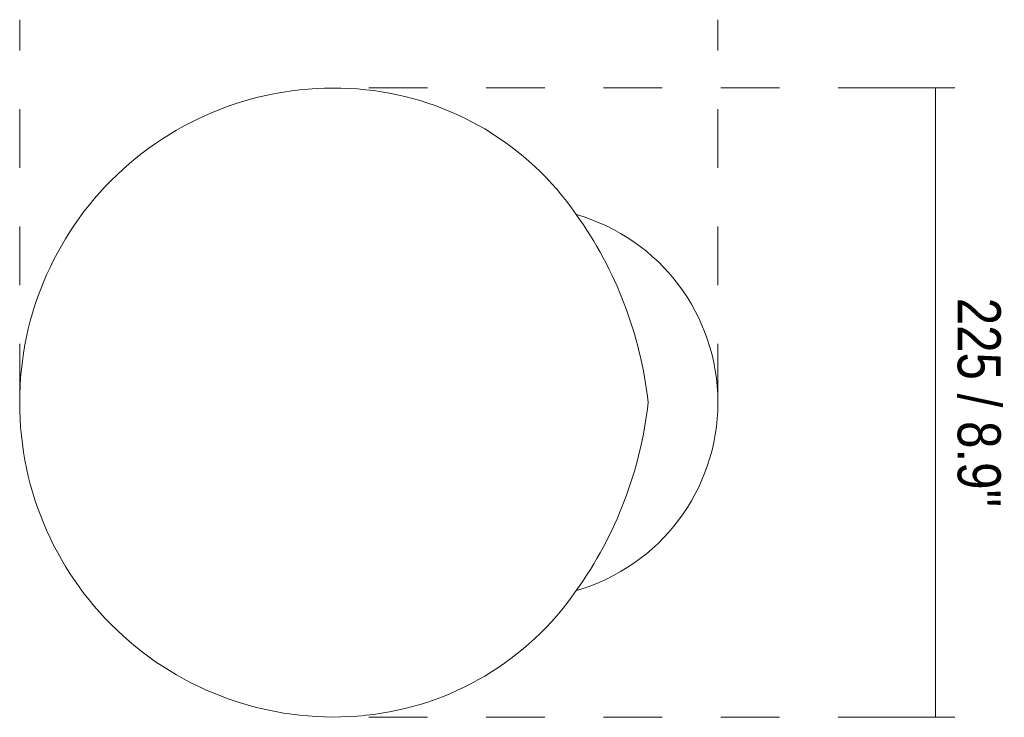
# Model space of a CAD drawing. Header units: millimetres. Extents: x -6784 to -4803, y -130 to 6730.
# Tile 3 of 4: x -6233 to -5881, y 6479 to 6729. Entities that reach past the tile are written whole.
import ezdxf

# ---------------------------------------------------------------- set-up
doc = ezdxf.new("R2010")
doc.units = ezdxf.units.MM
doc.linetypes.add('Dash', pattern=[42, 21, -21])
doc.layers.add('A-ANNO-DIMS', color=7, linetype='Dash', lineweight=9, true_color=0xd2d2d2)
doc.layers.add('A-ANNO-DIMS-7', color=7, linetype='Continuous', lineweight=9)
doc.layers.add('E-LITE-EQPM', color=7, linetype='Continuous', lineweight=20)
doc.styles.add('Arial Narrow', font='ARIALN.TTF', dxfattribs={"height": 15.4})
doc.dimstyles.new('FARO_-_2_2mm_Arial_Narrow_mm_Inch_Right', dxfattribs={"dimscale": 304.8, "dimtxt": 15.760837, "dimasz": 0, "dimexe": 0.068898, "dimexo": 0.0625, "dimgap": 0.011483, "dimtad": 1, "dimdec": 0, "dimzin": 0, "dimdsep": 46, "dimtxsty": 'Arial Narrow', "dimblk1": 'NONE', "dimblk2": 'NONE', "dimsah": 1, "dimcen": 0.09, "dimadec": 0, "dimazin": 0, "dimtfac": 1, "dimtdec": 4, "dimtix": 1, "dimtmove": 0, "dimatfit": 3, "dimfxl": 0.022966, "dimfxlon": 1, "dimtvp": 1, "dimtolj": 1, "dimtzin": 0, "dimarcsym": 2})

# ---------------------------------------------------------------- blocks, each defined once
blk = doc.blocks.new('DIMBLOCK7-Planta_PDF')
at = {"layer": 'A-ANNO-DIMS-7', "color": 251, "true_color": 0x5b5b5b, "transparency": 16777216}
for p, q in [((-5905.18, 6704.39), (-5926.32, 6704.39)), ((-5905.32, 6479.02), (-5905.32, 6704.39)), ((-5905.32, 6704.39), (-5898.32, 6704.39)), ((-5905.18, 6479.02), (-5926.32, 6479.02)), ((-5905.32, 6479.02), (-5898.32, 6479.02))]:
    blk.add_line(p, q, dxfattribs=at)
at = {"layer": 'A-ANNO-DIMS-7', "color": 0, "transparency": 16777216, "insert": (-5881.92, 6629.23), "char_height": 15.4, "width": 90.0619, "attachment_point": 1, "rotation": 270, "line_spacing_factor": 0.974696, "style": 'Arial Narrow'}
blk.add_mtext('225 / 8.9"', dxfattribs=at)
blk = doc.blocks.new('_None')

msp = doc.modelspace()

# ---------------------------------------------------------------- linework, layer by layer
at = {"layer": 'A-ANNO-DIMS'}
for p, q in [((-6233.17, 6591.71), (-6233.17, 6728.76)), ((-5983.17, 6591.71), (-5983.17, 6728.76)), ((-6108.17, 6704.39), (-5925.21, 6704.39)), ((-6108.17, 6479.02), (-5925.21, 6479.02))]:
    msp.add_line(p, q, dxfattribs=at)
at = {"layer": 'E-LITE-EQPM'}
for centre, radius, start, end in [((-6120.79, 6591.91), 112.37, 84.104, 180.1048), ((-6119.99, 6599.7), 104.54, 34.5803, 84.104), ((-6149.23, 6576.35), 141.89, 6.2153, 35.6441), ((-6053.17, 6591.71), 70, 360, 73.9749), ((-6120.79, 6591.5), 112.37, 179.8952, 275.896), ((-6149.23, 6607.07), 141.89, 324.3559, 353.7847), ((-6053.17, 6591.71), 70, 286.0251, 360), ((-6119.99, 6583.72), 104.54, 275.896, 325.4197)]:
    msp.add_arc(centre, radius, start, end, dxfattribs=at)

# ---------------------------------------------------------------- dimensions: what is measured, and where the dimension line sits
at = {"layer": 'A-ANNO-DIMS', "color": 251, "linetype": 'Continuous', "true_color": 0x5b5b5b}
dim = msp.add_linear_dim(base=(-5905.32, 6704.39), p1=(-5898.32, 6479.02), p2=(-5898.32, 6704.39), angle=90, dimstyle='FARO_-_2_2mm_Arial_Narrow_mm_Inch_Right', override={"dimtad": 4, "dimpost": '<>', "dimfxl": 225.370066}, dxfattribs=at)
dim.commit()
dim.dimension.update_dxf_attribs({"geometry": 'DIMBLOCK7-Planta_PDF', "text_midpoint": (-5891.85, 6591.71)})

doc.saveas('drawing.dxf')
